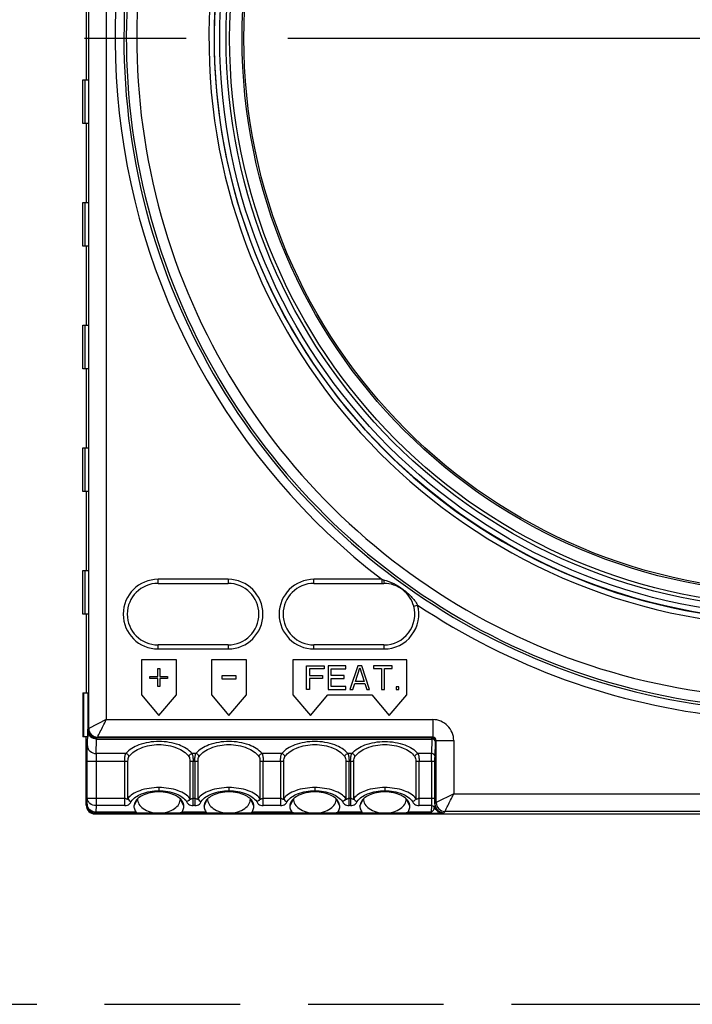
# Model space of a CAD drawing. Header units: millimetres. Extents: x 0 to 210, y 0 to 297.
# Tile 4 of 13: x 90 to 99, y 133 to 147. Entities that reach past the tile are written whole.
import ezdxf

# ---------------------------------------------------------------- set-up
doc = ezdxf.new("R2010")
doc.units = ezdxf.units.MM
doc.header["$LTSCALE"] = 19.36
doc.linetypes.add('CENTER', pattern=[0.6, 0.375, -0.075, 0.075, -0.075])
doc.linetypes.add('PHANTOM', pattern=[0.8, 0.45, -0.05, 0.1, -0.05, 0.1, -0.05])
doc.layers.get('0').update_dxf_attribs({"linetype": 'CONTINUOUS'})
doc.layers.add('DEFAULT_3', color=7, linetype='PHANTOM')
doc.layers.add('Z_START_DATUMS', color=7, linetype='CONTINUOUS')

msp = doc.modelspace()

# ---------------------------------------------------------------- linework, layer by layer
at = {"color": 9, "linetype": 'Continuous'}
for p, q in [((90.80933, 155.68547), (90.80933, 136.74222)), ((90.55937, 136.61724), (90.55937, 155.43551)), ((91.5483, 138.6858), (91.5483, 138.74352)), ((92.5483, 138.74352), (92.5483, 138.6858)), ((93.7733, 138.6858), (93.7733, 138.74352)), ((94.76811, 138.73678), (94.77332, 138.68588)), ((91.5483, 137.74958), (91.5483, 137.8073)), ((92.5483, 137.8073), (92.5483, 137.74958)), ((93.7733, 137.74958), (93.7733, 137.8073)), ((94.7733, 137.8073), (94.7733, 137.74958)), ((90.80934, 136.74222), (90.55939, 136.61725)), ((90.80933, 136.74222), (95.46902, 136.74222)), ((95.46902, 136.74222), (95.46902, 136.49226)), ((90.54043, 136.36665), (90.54668, 136.5732)), ((90.54878, 136.60665), (90.55937, 136.61724)), ((90.66541, 136.25839), (90.67166, 136.46494)), ((90.67166, 136.46494), (95.45779, 136.46494)), ((90.67376, 136.48167), (90.68435, 136.49226)), ((95.45842, 136.48167), (90.67376, 136.48167)), ((95.46902, 136.49226), (90.68435, 136.49226)), ((95.45779, 136.46494), (95.45155, 136.25839)), ((95.46902, 136.49226), (95.45842, 136.48167)), ((95.50154, 136.21509), (95.50778, 136.42164)), ((95.50842, 136.43168), (95.51901, 136.44228)), ((95.51901, 135.55761), (95.51901, 136.44228)), ((95.51901, 136.44227), (95.76897, 136.44227)), ((95.76897, 136.44227), (95.76897, 135.68259)), ((90.53825, 135.62286), (90.53825, 136.15014)), ((90.53825, 136.15014), (91.1187, 136.15014)), ((90.66323, 136.15014), (90.66323, 135.51461)), ((91.08861, 136.25839), (90.66541, 136.25839)), ((91.07216, 135.51461), (91.07216, 136.15014)), ((91.1187, 135.61618), (91.1187, 136.15014)), ((92.0029, 136.15014), (92.0029, 135.61618)), ((92.0029, 136.15014), (92.1187, 136.15014)), ((92.08861, 136.25839), (92.03298, 136.25839)), ((92.04943, 135.51461), (92.04943, 136.15014)), ((92.07216, 136.15014), (92.07216, 135.51461)), ((92.1187, 135.61612), (92.1187, 136.15014)), ((93.0029, 136.15014), (93.3437, 136.15014)), ((93.0029, 136.15014), (93.0029, 135.61618)), ((93.31361, 136.25839), (93.03298, 136.25839)), ((93.04943, 135.51461), (93.04943, 136.15014)), ((93.29716, 136.15014), (93.29716, 135.51461)), ((93.3437, 135.61612), (93.3437, 136.15014)), ((94.2279, 136.15014), (94.3437, 136.15014)), ((94.2279, 136.15014), (94.2279, 135.61618)), ((94.31361, 136.25839), (94.25798, 136.25839)), ((94.27443, 135.51461), (94.27443, 136.15014)), ((94.29716, 136.15014), (94.29716, 135.51461)), ((94.3437, 135.61612), (94.3437, 136.15014)), ((95.2279, 136.15014), (95.50089, 136.15014)), ((95.2279, 136.15014), (95.2279, 135.61618)), ((95.45155, 136.25839), (95.25798, 136.25839)), ((95.27443, 135.51461), (95.27443, 136.15014)), ((95.45089, 136.15014), (95.45089, 135.62286)), ((95.50089, 135.62286), (95.50089, 136.15014)), ((91.56077, 135.77183), (91.56077, 135.72853)), ((92.56077, 135.77183), (92.56077, 135.72853)), ((93.78577, 135.77183), (93.78577, 135.72853)), ((94.78577, 135.77183), (94.78577, 135.72853)), ((90.53556, 135.53379), (90.53825, 135.62286)), ((90.53825, 135.62286), (91.07216, 135.62286)), ((91.25061, 135.60486), (91.2044, 135.50485)), ((91.91719, 135.50485), (91.87098, 135.60486)), ((92.04943, 135.62286), (92.07216, 135.62286)), ((92.2044, 135.50485), (92.25062, 135.60487)), ((92.91719, 135.50485), (92.87098, 135.60486)), ((93.04943, 135.62286), (93.29716, 135.62286)), ((93.47561, 135.60486), (93.4294, 135.50485)), ((94.14219, 135.50485), (94.09598, 135.60486)), ((94.27443, 135.62286), (94.29716, 135.62286)), ((94.4294, 135.50485), (94.47562, 135.60487)), ((95.14219, 135.50485), (95.09598, 135.60486)), ((95.27443, 135.62286), (95.50089, 135.62286)), ((95.76897, 135.68259), (95.51902, 135.55761)), ((95.76897, 135.68259), (110.76222, 135.68259)), ((90.5233, 135.52153), (90.53556, 135.53379)), ((90.66323, 135.51461), (90.66054, 135.42554)), ((90.66054, 135.42554), (90.66054, 135.40881)), ((90.66054, 135.42554), (91.23211, 135.42554)), ((91.07216, 135.51461), (90.66323, 135.51461)), ((91.88947, 135.42554), (92.23211, 135.42554)), ((92.07216, 135.51461), (92.04943, 135.51461)), ((92.88947, 135.42554), (93.45711, 135.42554)), ((93.29716, 135.51461), (93.04943, 135.51461)), ((94.11447, 135.42554), (94.45711, 135.42554)), ((94.29716, 135.51461), (94.27443, 135.51461)), ((95.11447, 135.42554), (95.44667, 135.42554)), ((95.44937, 135.51461), (95.27443, 135.51461)), ((95.44937, 135.51461), (95.44667, 135.42554)), ((95.44667, 135.40881), (95.44667, 135.42554)), ((95.51901, 135.55761), (95.50051, 135.53911)), ((95.64399, 135.43263), (95.62549, 135.41413)), ((110.51226, 135.43263), (95.64399, 135.43263)), ((90.66054, 135.40881), (90.64828, 135.39655)), ((91.26701, 135.40881), (90.66054, 135.40881)), ((92.26701, 135.40881), (91.85458, 135.40881)), ((93.49201, 135.40881), (92.85458, 135.40881)), ((94.49201, 135.40881), (94.07958, 135.40881)), ((95.44667, 135.40881), (95.07958, 135.40881))]:
    msp.add_line(p, q, dxfattribs=at)
at = {"color": 7, "linetype": 'Continuous'}
for p, q in [((90.5233, 146.99655), (90.5233, 145.87155)), ((90.4733, 145.24655), (90.4733, 145.87155)), ((90.4733, 145.87155), (90.55733, 145.87155)), ((90.50384, 145.87155), (90.50384, 145.24655)), ((90.55733, 145.87155), (90.55733, 145.24655)), ((90.55733, 145.24655), (90.4733, 145.24655)), ((90.5233, 145.24655), (90.5233, 144.12155)), ((90.4733, 143.49655), (90.4733, 144.12155)), ((90.4733, 144.12155), (90.55733, 144.12155)), ((90.50384, 144.12155), (90.50384, 143.49655)), ((90.55733, 144.12155), (90.55733, 143.49655)), ((90.55733, 143.49655), (90.4733, 143.49655)), ((90.5233, 143.49655), (90.5233, 142.37155)), ((90.4733, 141.74655), (90.4733, 142.37155)), ((90.4733, 142.37155), (90.55733, 142.37155)), ((90.50384, 142.37155), (90.50384, 141.74655)), ((90.55733, 142.37155), (90.55733, 141.74655)), ((90.55733, 141.74655), (90.4733, 141.74655)), ((90.5233, 141.74655), (90.5233, 140.62155)), ((90.4733, 139.99655), (90.4733, 140.62155)), ((90.4733, 140.62155), (90.55733, 140.62155)), ((90.50384, 140.62155), (90.50384, 139.99655)), ((90.55733, 140.62155), (90.55733, 139.99655)), ((90.55733, 139.99655), (90.4733, 139.99655)), ((90.5233, 139.99655), (90.5233, 138.87155)), ((90.4733, 138.24655), (90.4733, 138.87155)), ((90.4733, 138.87155), (90.55733, 138.87155)), ((90.50384, 138.87155), (90.50384, 138.24655)), ((90.55733, 138.87155), (90.55733, 138.24655)), ((92.5483, 138.74352), (91.5483, 138.74352)), ((91.5483, 138.6858), (92.5483, 138.6858)), ((94.74145, 138.74352), (93.7733, 138.74352)), ((93.7733, 138.6858), (94.74145, 138.6858)), ((94.74145, 138.74352), (94.74145, 138.6858)), ((94.74145, 138.74352), (94.76811, 138.73672)), ((94.74145, 138.6858), (94.7733, 138.68578)), ((95.19719, 138.36168), (95.25289, 138.37681)), ((90.55733, 138.24655), (90.4733, 138.24655)), ((90.5233, 138.24655), (90.5233, 137.12155)), ((92.5483, 137.8073), (91.5483, 137.8073)), ((91.5483, 137.74958), (92.5483, 137.74958)), ((94.7733, 137.8073), (93.7733, 137.8073)), ((93.7733, 137.74958), (94.7733, 137.74958)), ((91.3108, 137.59655), (91.3108, 137.09655)), ((91.8108, 137.59655), (91.3108, 137.59655)), ((91.8108, 137.09655), (91.8108, 137.59655)), ((92.3108, 137.59655), (92.3108, 137.09655)), ((92.8108, 137.59655), (92.3108, 137.59655)), ((92.8108, 137.09655), (92.8108, 137.59655)), ((95.0983, 137.59655), (93.4733, 137.59655)), ((93.4733, 137.59655), (93.4733, 137.09655)), ((95.0983, 137.09655), (95.0983, 137.59655)), ((91.54371, 137.35692), (91.54371, 137.47224)), ((91.54371, 137.47224), (91.57194, 137.47224)), ((91.57194, 137.47224), (91.57194, 137.35692)), ((93.6683, 137.50905), (93.92142, 137.50905)), ((93.6683, 137.17155), (93.6683, 137.50905)), ((93.92142, 137.46596), (93.71048, 137.46596)), ((93.71048, 137.46596), (93.71048, 137.37261)), ((93.92142, 137.50905), (93.92142, 137.46596)), ((94.2308, 137.50905), (93.97767, 137.50905)), ((93.97767, 137.50905), (93.97767, 137.17155)), ((94.01986, 137.46596), (94.2308, 137.46596)), ((94.01986, 137.37261), (94.01986, 137.46596)), ((94.2308, 137.46596), (94.2308, 137.50905)), ((94.39955, 137.50905), (94.28705, 137.17155)), ((94.36439, 137.28644), (94.42767, 137.48033)), ((94.4558, 137.50905), (94.39955, 137.50905)), ((94.42767, 137.48033), (94.49095, 137.28644)), ((94.5683, 137.17155), (94.4558, 137.50905)), ((94.89173, 137.50905), (94.62455, 137.50905)), ((94.62455, 137.50905), (94.62455, 137.47315)), ((94.62455, 137.47315), (94.73705, 137.47315)), ((94.73705, 137.47315), (94.73705, 137.17155)), ((94.77923, 137.47315), (94.89173, 137.47315)), ((94.77923, 137.17155), (94.77923, 137.47315)), ((94.89173, 137.47315), (94.89173, 137.50905)), ((91.4308, 137.32809), (91.4308, 137.35692)), ((91.4308, 137.35692), (91.54371, 137.35692)), ((91.54371, 137.32809), (91.4308, 137.32809)), ((91.54371, 137.21277), (91.54371, 137.32809)), ((91.57194, 137.35692), (91.68486, 137.35692)), ((91.57194, 137.32809), (91.57194, 137.21277)), ((91.68486, 137.32809), (91.57194, 137.32809)), ((91.68486, 137.35692), (91.68486, 137.32809)), ((92.4608, 137.36511), (92.4608, 137.32283)), ((92.66227, 137.36511), (92.4608, 137.36511)), ((92.4608, 137.32283), (92.66227, 137.32283)), ((92.66227, 137.32283), (92.66227, 137.36511)), ((93.71048, 137.37261), (93.8933, 137.37261)), ((93.8933, 137.32953), (93.71048, 137.32953)), ((93.71048, 137.32953), (93.71048, 137.17155)), ((93.8933, 137.37261), (93.8933, 137.32953)), ((94.20267, 137.37261), (94.01986, 137.37261)), ((94.01986, 137.32953), (94.20267, 137.32953)), ((94.01986, 137.21463), (94.01986, 137.32953)), ((94.20267, 137.32953), (94.20267, 137.37261)), ((94.32923, 137.17155), (94.35736, 137.25772)), ((94.35736, 137.25772), (94.49798, 137.25772)), ((94.49095, 137.28644), (94.36439, 137.28644)), ((94.49798, 137.25772), (94.52611, 137.17155)), ((90.4733, 137.12155), (90.4733, 136.49655)), ((90.4733, 137.12155), (90.54423, 137.12155)), ((90.49075, 136.49655), (90.49075, 137.12155)), ((90.54423, 137.12155), (90.54423, 136.49655)), ((91.57194, 137.21277), (91.54371, 137.21277)), ((93.71048, 137.17155), (93.6683, 137.17155)), ((93.97767, 137.17155), (94.2308, 137.17155)), ((94.2308, 137.21463), (94.01986, 137.21463)), ((94.2308, 137.17155), (94.2308, 137.21463)), ((94.28705, 137.17155), (94.32923, 137.17155)), ((94.52611, 137.17155), (94.5683, 137.17155)), ((94.73705, 137.17155), (94.77923, 137.17155)), ((94.98314, 137.20745), (94.94798, 137.20745)), ((94.94798, 137.20745), (94.94798, 137.17155)), ((94.94798, 137.17155), (94.98314, 137.17155)), ((94.98314, 137.17155), (94.98314, 137.20745)), ((91.3108, 137.09655), (91.5608, 136.79861)), ((91.5608, 136.79861), (91.8108, 137.09655)), ((92.3108, 137.09655), (92.5608, 136.79861)), ((92.5608, 136.79861), (92.8108, 137.09655)), ((93.4733, 137.09655), (93.7233, 136.79861)), ((93.7233, 136.79861), (93.9733, 137.09655)), ((93.9733, 137.09655), (94.5983, 137.09655)), ((94.5983, 137.09655), (94.8483, 136.79861)), ((94.8483, 136.79861), (95.0983, 137.09655)), ((90.54423, 136.49655), (90.4733, 136.49655)), ((90.5233, 135.52153), (90.5233, 136.49655)), ((90.64828, 135.39655), (110.54833, 135.39655))]:
    msp.add_line(p, q, dxfattribs=at)
at = {"color": 9, "linetype": 'Continuous'}
for radius in [8.30724, 8.23226, 8.14102, 8.09119, 7.91265]:
    msp.add_circle((100.6608, 146.45905), radius, dxfattribs=at)
at = {"color": 7, "linetype": 'Continuous'}
msp.add_circle((100.6608, 146.45905), 7.8875, dxfattribs=at)
at = {"color": 9, "linetype": 'Continuous'}
for centre, radius, start, end in [((100.6608, 146.45905), 8.3862, 273.846219, 266.153781), ((100.6608, 146.45905), 8.31121, 273.846219, 266.153781), ((100.6608, 146.45905), 9.72461, 137.02648, 232.504605), ((100.6608, 146.45905), 9.59963, 136.487361, 263.196294), ((100.6608, 146.45905), 9.56507, 136.581306, 262.721442), ((100.6608, 146.45905), 9.4151, 136.580351, 262.720736), ((100.6608, 146.45905), 9.72461, 236.21316, 264.112917), ((95.46902, 136.44227), 0.29995, 359.999739, 90.000547), ((90.67381, 136.6067), 0.12503, 180.020842, 269.978872), ((90.6844, 136.61733), 0.12502, 180.041119, 269.977708), ((95.45841, 136.43166), 0.05001, 0.021063, 89.978937), ((95.46912, 136.44238), 0.04988, 359.875489, 90.125112), ((86.27365, 135.62204), 9.22723, 359.485061, 0.005114), ((90.6606, 135.53385), 0.12504, 180.027472, 269.972528), ((95.62554, 135.53916), 0.12503, 180.020899, 269.979207), ((95.64404, 135.5577), 0.12502, 180.041119, 269.977708)]:
    msp.add_arc(centre, radius, start, end, dxfattribs=at)
at = {"color": 7, "linetype": 'Continuous'}
for centre, radius, start, end in [((91.5483, 138.24655), 0.49697, 90, 270), ((91.5483, 138.24655), 0.43925, 90, 270), ((92.5483, 138.24655), 0.49697, 270, 90), ((92.5483, 138.24655), 0.43925, 270, 90), ((93.7733, 138.24655), 0.49697, 90, 270), ((93.7733, 138.24655), 0.43925, 90, 270), ((94.7733, 138.24655), 0.49697, 270, 15.194754), ((94.7733, 138.24655), 0.43925, 270, 15.194809)]:
    msp.add_arc(centre, radius, start, end, dxfattribs=at)
msp.add_ellipse((90.64831, 135.52157), major_axis=(0.08842, 0.08842), ratio=0.99969546, start_param=2.35634678, end_param=3.92683852, dxfattribs=at)
for points, knots in [([(94.76811, 138.73672), (94.86716, 138.71113), (95.00738, 138.63689), (95.16234, 138.50255), (95.22702, 138.42115), (95.2529, 138.37681)], [0, 0, 0, 0, 0.49897338, 0.74961796, 1, 1, 1, 1]), ([(95.19719, 138.36168), (95.1726, 138.45221), (95.05967, 138.62109), (94.86714, 138.68567), (94.7733, 138.68578)], [0, 0, 0, 0, 0.49989978, 1, 1, 1, 1]), ([(91.56075, 135.71047), (91.51994, 135.71047), (91.44201, 135.70265), (91.31793, 135.66426), (91.2376, 135.60494), (91.21581, 135.55598)], [0, 0, 0, 0, 0.31184102, 0.59057063, 1, 1, 1, 1]), ([(91.90576, 135.55602), (91.88396, 135.60498), (91.80359, 135.66429), (91.6795, 135.70267), (91.60156, 135.71048), (91.56075, 135.71047)], [0, 0, 0, 0, 0.40944578, 0.68817727, 1, 1, 1, 1]), ([(92.56075, 135.71047), (92.51994, 135.71047), (92.44201, 135.70265), (92.31793, 135.66426), (92.2376, 135.60494), (92.21581, 135.55598)], [0, 0, 0, 0, 0.31184102, 0.59057063, 1, 1, 1, 1]), ([(92.90576, 135.55602), (92.88396, 135.60498), (92.80359, 135.66429), (92.6795, 135.70267), (92.60156, 135.71048), (92.56075, 135.71047)], [0, 0, 0, 0, 0.40944578, 0.68817727, 1, 1, 1, 1]), ([(93.78575, 135.71047), (93.74494, 135.71047), (93.66701, 135.70265), (93.54293, 135.66426), (93.4626, 135.60494), (93.44081, 135.55598)], [0, 0, 0, 0, 0.31184102, 0.59057063, 1, 1, 1, 1]), ([(94.13076, 135.55602), (94.10896, 135.60498), (94.02859, 135.66429), (93.9045, 135.70267), (93.82656, 135.71048), (93.78575, 135.71047)], [0, 0, 0, 0, 0.40944578, 0.68817727, 1, 1, 1, 1]), ([(94.78575, 135.71047), (94.74494, 135.71047), (94.66701, 135.70265), (94.54293, 135.66426), (94.4626, 135.60494), (94.44081, 135.55598)], [0, 0, 0, 0, 0.31184102, 0.59057063, 1, 1, 1, 1]), ([(95.13076, 135.55602), (95.10896, 135.60498), (95.02859, 135.66429), (94.9045, 135.70267), (94.82656, 135.71048), (94.78575, 135.71047)], [0, 0, 0, 0, 0.40944578, 0.68817727, 1, 1, 1, 1]), ([(91.2546, 135.60907), (91.25529, 135.5841), (91.27277, 135.52958), (91.33919, 135.46395), (91.43912, 135.41823), (91.51845, 135.40722), (91.56077, 135.40737)], [0, 0, 0, 0, 0.18753269, 0.40866817, 0.68227059, 1, 1, 1, 1]), ([(91.56077, 135.40737), (91.6031, 135.40722), (91.68243, 135.41823), (91.78239, 135.46394), (91.84881, 135.52957), (91.8663, 135.5841), (91.86699, 135.60907)], [0, 0, 0, 0, 0.31773211, 0.59134152, 0.81248419, 1, 1, 1, 1]), ([(92.2546, 135.60906), (92.25529, 135.58409), (92.27278, 135.52958), (92.33918, 135.46396), (92.43912, 135.41817), (92.51845, 135.40736), (92.56077, 135.40737)], [0, 0, 0, 0, 0.18748923, 0.40864065, 0.68224228, 1, 1, 1, 1]), ([(92.56077, 135.40737), (92.6031, 135.40722), (92.68243, 135.41823), (92.78239, 135.46394), (92.84881, 135.52957), (92.8663, 135.5841), (92.86699, 135.60907)], [0, 0, 0, 0, 0.31773204, 0.59134118, 0.81248464, 1, 1, 1, 1]), ([(93.4796, 135.60907), (93.48029, 135.5841), (93.49777, 135.52958), (93.56419, 135.46395), (93.66412, 135.41823), (93.74345, 135.40722), (93.78577, 135.40737)], [0, 0, 0, 0, 0.18753275, 0.4086682, 0.6822706, 1, 1, 1, 1]), ([(93.78577, 135.40737), (93.8281, 135.40722), (93.90743, 135.41823), (94.00739, 135.46394), (94.07381, 135.52957), (94.0913, 135.5841), (94.09199, 135.60907)], [0, 0, 0, 0, 0.31773211, 0.59134153, 0.81248426, 1, 1, 1, 1]), ([(94.4796, 135.60907), (94.48029, 135.5841), (94.49777, 135.52958), (94.56419, 135.46395), (94.66412, 135.41823), (94.74345, 135.40722), (94.78577, 135.40737)], [0, 0, 0, 0, 0.18753275, 0.4086682, 0.6822706, 1, 1, 1, 1]), ([(94.78577, 135.40737), (94.8281, 135.40722), (94.90743, 135.41823), (95.00739, 135.46394), (95.07381, 135.52957), (95.0913, 135.5841), (95.09199, 135.60907)], [0, 0, 0, 0, 0.31773211, 0.59134153, 0.81248426, 1, 1, 1, 1]), ([(91.21581, 135.55598), (91.21397, 135.55184), (91.20759, 135.5355), (91.20456, 135.51781), (91.20455, 135.5048)], [0, 0, 0, 0, 0.25838141, 1, 1, 1, 1]), ([(91.20455, 135.5048), (91.20455, 135.49805), (91.20678, 135.46976), (91.21955, 135.44298), (91.23211, 135.42554)], [0, 0, 0, 0, 0.23902608, 1, 1, 1, 1]), ([(91.23211, 135.42554), (91.23595, 135.42021), (91.24677, 135.4113), (91.2603, 135.40897), (91.26701, 135.40881)], [0, 0, 0, 0, 0.49411448, 1, 1, 1, 1]), ([(91.88947, 135.42554), (91.88563, 135.42021), (91.87481, 135.41131), (91.86129, 135.40897), (91.85458, 135.40881)], [0, 0, 0, 0, 0.4944655, 1, 1, 1, 1]), ([(91.88947, 135.42554), (91.8939, 135.43168), (91.90898, 135.45554), (91.91704, 135.48415), (91.91705, 135.5048)], [0, 0, 0, 0, 0.26840853, 1, 1, 1, 1]), ([(91.91705, 135.5048), (91.91702, 135.51782), (91.91398, 135.53552), (91.9076, 135.55188), (91.90576, 135.55602)], [0, 0, 0, 0, 0.74162786, 1, 1, 1, 1]), ([(92.21581, 135.55598), (92.21397, 135.55184), (92.20759, 135.5355), (92.20456, 135.51781), (92.20455, 135.5048)], [0, 0, 0, 0, 0.25838141, 1, 1, 1, 1]), ([(92.20455, 135.5048), (92.20455, 135.49805), (92.20678, 135.46976), (92.21955, 135.44298), (92.23211, 135.42554)], [0, 0, 0, 0, 0.23902608, 1, 1, 1, 1]), ([(92.23211, 135.42554), (92.23595, 135.42021), (92.24677, 135.4113), (92.2603, 135.40897), (92.26701, 135.40881)], [0, 0, 0, 0, 0.49411447, 1, 1, 1, 1]), ([(92.85458, 135.40881), (92.86129, 135.40897), (92.87482, 135.4113), (92.88564, 135.42021), (92.88947, 135.42554)], [0, 0, 0, 0, 0.50585604, 1, 1, 1, 1]), ([(92.88947, 135.42554), (92.8939, 135.43168), (92.90898, 135.45554), (92.91704, 135.48415), (92.91705, 135.5048)], [0, 0, 0, 0, 0.26840871, 1, 1, 1, 1]), ([(92.91705, 135.5048), (92.91702, 135.51782), (92.91398, 135.53552), (92.9076, 135.55188), (92.90576, 135.55602)], [0, 0, 0, 0, 0.74162786, 1, 1, 1, 1]), ([(93.44081, 135.55598), (93.43897, 135.55184), (93.43259, 135.5355), (93.42956, 135.51781), (93.42955, 135.5048)], [0, 0, 0, 0, 0.25838141, 1, 1, 1, 1]), ([(93.42955, 135.5048), (93.42955, 135.49805), (93.43178, 135.46976), (93.44455, 135.44298), (93.45711, 135.42554)], [0, 0, 0, 0, 0.23902608, 1, 1, 1, 1]), ([(93.49201, 135.40881), (93.4853, 135.40897), (93.47178, 135.41131), (93.46095, 135.42021), (93.45711, 135.42554)], [0, 0, 0, 0, 0.50557513, 1, 1, 1, 1]), ([(94.11447, 135.42554), (94.11063, 135.42021), (94.09981, 135.41131), (94.08629, 135.40897), (94.07958, 135.40881)], [0, 0, 0, 0, 0.49446571, 1, 1, 1, 1]), ([(94.11447, 135.42554), (94.1189, 135.43168), (94.13398, 135.45554), (94.14204, 135.48415), (94.14205, 135.5048)], [0, 0, 0, 0, 0.26840853, 1, 1, 1, 1]), ([(94.14205, 135.5048), (94.14202, 135.51782), (94.13898, 135.53552), (94.1326, 135.55188), (94.13076, 135.55602)], [0, 0, 0, 0, 0.74162786, 1, 1, 1, 1]), ([(94.44081, 135.55598), (94.43897, 135.55184), (94.43259, 135.5355), (94.42956, 135.51781), (94.42955, 135.5048)], [0, 0, 0, 0, 0.25838141, 1, 1, 1, 1]), ([(94.42955, 135.5048), (94.42955, 135.49805), (94.43178, 135.46976), (94.44455, 135.44298), (94.45711, 135.42554)], [0, 0, 0, 0, 0.23902608, 1, 1, 1, 1]), ([(94.45711, 135.42554), (94.46095, 135.42021), (94.47177, 135.4113), (94.4853, 135.40897), (94.49201, 135.40881)], [0, 0, 0, 0, 0.49411362, 1, 1, 1, 1]), ([(95.11447, 135.42554), (95.11063, 135.42021), (95.09981, 135.41131), (95.08629, 135.40897), (95.07958, 135.40881)], [0, 0, 0, 0, 0.49446588, 1, 1, 1, 1]), ([(95.11447, 135.42554), (95.1189, 135.43168), (95.13398, 135.45554), (95.14204, 135.48415), (95.14205, 135.5048)], [0, 0, 0, 0, 0.26840853, 1, 1, 1, 1]), ([(95.14205, 135.5048), (95.14202, 135.51782), (95.13898, 135.53552), (95.1326, 135.55188), (95.13076, 135.55602)], [0, 0, 0, 0, 0.74162786, 1, 1, 1, 1]), ([(91.56075, 135.40583), (91.53178, 135.40583), (91.43387, 135.4061), (91.33595, 135.40716), (91.26701, 135.40881)], [0, 0, 0, 0, 0.29578584, 1, 1, 1, 1]), ([(91.85458, 135.40881), (91.83534, 135.40835), (91.73741, 135.40644), (91.63945, 135.40583), (91.56075, 135.40583)], [0, 0, 0, 0, 0.19648414, 1, 1, 1, 1]), ([(92.56075, 135.40583), (92.53178, 135.40583), (92.43387, 135.4061), (92.33595, 135.40716), (92.26701, 135.40881)], [0, 0, 0, 0, 0.29577597, 1, 1, 1, 1]), ([(92.85458, 135.40881), (92.83534, 135.40835), (92.73741, 135.40644), (92.63945, 135.40583), (92.56075, 135.40583)], [0, 0, 0, 0, 0.19648412, 1, 1, 1, 1]), ([(93.78579, 135.40583), (93.75683, 135.40583), (93.6589, 135.4061), (93.56096, 135.40716), (93.49201, 135.40881)], [0, 0, 0, 0, 0.29577408, 1, 1, 1, 1]), ([(94.07958, 135.40881), (94.06034, 135.40835), (93.96242, 135.40644), (93.86448, 135.40583), (93.78579, 135.40583)], [0, 0, 0, 0, 0.19648677, 1, 1, 1, 1]), ([(94.78579, 135.40583), (94.75683, 135.40583), (94.6589, 135.4061), (94.56096, 135.40716), (94.49201, 135.40881)], [0, 0, 0, 0, 0.29577408, 1, 1, 1, 1]), ([(95.07958, 135.40881), (95.06034, 135.40835), (94.96242, 135.40644), (94.86448, 135.40583), (94.78579, 135.40583)], [0, 0, 0, 0, 0.19648677, 1, 1, 1, 1])]:
    msp.add_open_spline(points, degree=3, knots=knots, dxfattribs=at)
at = {"color": 9, "linetype": 'Continuous'}
for points, knots in [([(90.68435, 136.49226), (90.68509, 136.49443), (90.68944, 136.50163), (90.69685, 136.51761), (90.70934, 136.54203), (90.73202, 136.58786), (90.76618, 136.65519), (90.79391, 136.71228), (90.80933, 136.74222)], [0, 0, 0, 0, 0.02460709, 0.0894075, 0.18952577, 0.31879218, 0.63838314, 1, 1, 1, 1]), ([(90.67166, 136.46494), (90.64047, 136.46518), (90.59159, 136.48183), (90.5537, 136.53043), (90.54681, 136.55962), (90.54667, 136.5732)], [0, 0, 0, 0, 0.51888471, 0.77407408, 1, 1, 1, 1]), ([(90.54668, 136.5732), (90.54682, 136.57787), (90.54719, 136.58593), (90.54738, 136.59646), (90.54839, 136.60254), (90.54816, 136.60604), (90.54878, 136.60665)], [0, 0, 0, 0, 0.41841057, 0.72729786, 0.92200189, 1, 1, 1, 1]), ([(90.67376, 136.48167), (90.67334, 136.48146), (90.67313, 136.47958), (90.67208, 136.47446), (90.6719, 136.46901), (90.67166, 136.46494)], [0, 0, 0, 0, 0.08251418, 0.27785859, 1, 1, 1, 1]), ([(92.03298, 136.25839), (91.98545, 136.31484), (91.82937, 136.40362), (91.5608, 136.44341), (91.29222, 136.40362), (91.13614, 136.31484), (91.08861, 136.25839)], [0, 0, 0, 0, 0.21594085, 0.50000026, 0.78405959, 1, 1, 1, 1]), ([(93.03298, 136.25839), (92.98545, 136.31484), (92.82937, 136.40362), (92.5608, 136.44341), (92.29222, 136.40362), (92.13614, 136.31484), (92.08861, 136.25839)], [0, 0, 0, 0, 0.21594085, 0.50000026, 0.78405959, 1, 1, 1, 1]), ([(94.25798, 136.25839), (94.21045, 136.31484), (94.05437, 136.40362), (93.7858, 136.44341), (93.51722, 136.40362), (93.36114, 136.31484), (93.31361, 136.25839)], [0, 0, 0, 0, 0.21594085, 0.50000026, 0.78405959, 1, 1, 1, 1]), ([(94.31361, 136.25839), (94.36114, 136.31484), (94.51722, 136.40362), (94.7858, 136.44341), (95.05437, 136.40362), (95.21045, 136.31484), (95.25798, 136.25839)], [0, 0, 0, 0, 0.21594231, 0.50000036, 0.78405826, 1, 1, 1, 1]), ([(95.45779, 136.46494), (95.45787, 136.46901), (95.45874, 136.47432), (95.45765, 136.48037), (95.45842, 136.48167)], [0, 0, 0, 0, 0.72892522, 1, 1, 1, 1]), ([(95.50778, 136.42164), (95.50767, 136.43293), (95.49515, 136.45698), (95.47028, 136.46485), (95.45779, 136.46494)], [0, 0, 0, 0, 0.47484614, 1, 1, 1, 1]), ([(95.50778, 136.42164), (95.50786, 136.42408), (95.50856, 136.4271), (95.50777, 136.43103), (95.50842, 136.43168)], [0, 0, 0, 0, 0.72763121, 1, 1, 1, 1]), ([(90.53825, 136.15014), (90.53825, 136.17171), (90.53847, 136.24388), (90.53889, 136.31606), (90.54043, 136.36665)], [0, 0, 0, 0, 0.29883654, 1, 1, 1, 1]), ([(90.54043, 136.36665), (90.54057, 136.35309), (90.54744, 136.32393), (90.5853, 136.2753), (90.6342, 136.25863), (90.66541, 136.25839)], [0, 0, 0, 0, 0.22562434, 0.48067433, 1, 1, 1, 1]), ([(91.13358, 136.21509), (91.17528, 136.26982), (91.31433, 136.35952), (91.5608, 136.40042), (91.80726, 136.35952), (91.94631, 136.26982), (91.98801, 136.21509)], [0, 0, 0, 0, 0.21903948, 0.50000004, 0.78096065, 1, 1, 1, 1]), ([(92.13358, 136.21509), (92.17528, 136.26982), (92.31433, 136.35952), (92.5608, 136.40042), (92.80726, 136.35952), (92.94631, 136.26982), (92.98801, 136.21509)], [0, 0, 0, 0, 0.21903948, 0.50000004, 0.78096065, 1, 1, 1, 1]), ([(93.35858, 136.21509), (93.40028, 136.26982), (93.53933, 136.35952), (93.7858, 136.40042), (94.03226, 136.35952), (94.17131, 136.26982), (94.21301, 136.21509)], [0, 0, 0, 0, 0.21903948, 0.50000004, 0.78096065, 1, 1, 1, 1]), ([(94.35858, 136.21509), (94.40028, 136.26982), (94.53933, 136.35952), (94.7858, 136.40042), (95.03226, 136.35952), (95.17131, 136.26982), (95.21301, 136.21509)], [0, 0, 0, 0, 0.21903948, 0.50000004, 0.78096065, 1, 1, 1, 1]), ([(90.66541, 136.25839), (90.66501, 136.25177), (90.66354, 136.2157), (90.66323, 136.1796), (90.66323, 136.15014)], [0, 0, 0, 0, 0.18385142, 1, 1, 1, 1]), ([(91.07216, 136.15014), (91.07215, 136.17117), (91.0743, 136.20764), (91.08156, 136.24442), (91.08861, 136.25839)], [0, 0, 0, 0, 0.57330421, 1, 1, 1, 1]), ([(91.13358, 136.21509), (91.13244, 136.22011), (91.12424, 136.24007), (91.10451, 136.25505), (91.08861, 136.25839)], [0, 0, 0, 0, 0.24053759, 1, 1, 1, 1]), ([(91.1187, 136.15014), (91.11869, 136.1628), (91.12053, 136.18511), (91.12765, 136.20731), (91.13358, 136.21509)], [0, 0, 0, 0, 0.56420593, 1, 1, 1, 1]), ([(91.98801, 136.21509), (91.98915, 136.22011), (91.99735, 136.24007), (92.01708, 136.25505), (92.03298, 136.25839)], [0, 0, 0, 0, 0.24054023, 1, 1, 1, 1]), ([(91.98801, 136.21509), (91.99394, 136.20731), (92.00107, 136.18511), (92.0029, 136.1628), (92.0029, 136.15014)], [0, 0, 0, 0, 0.43579408, 1, 1, 1, 1]), ([(92.03298, 136.25839), (92.04004, 136.24442), (92.04728, 136.20763), (92.04945, 136.17117), (92.04943, 136.15014)], [0, 0, 0, 0, 0.42669344, 1, 1, 1, 1]), ([(92.07216, 136.15014), (92.07215, 136.17117), (92.0743, 136.20764), (92.08156, 136.24442), (92.08861, 136.25839)], [0, 0, 0, 0, 0.57330421, 1, 1, 1, 1]), ([(92.13358, 136.21509), (92.13244, 136.22011), (92.12424, 136.24007), (92.10451, 136.25505), (92.08861, 136.25839)], [0, 0, 0, 0, 0.24053759, 1, 1, 1, 1]), ([(92.1187, 136.15014), (92.11869, 136.1628), (92.12053, 136.18511), (92.12765, 136.20731), (92.13358, 136.21509)], [0, 0, 0, 0, 0.56420593, 1, 1, 1, 1]), ([(92.98801, 136.21509), (92.98915, 136.22011), (92.99735, 136.24007), (93.01708, 136.25505), (93.03298, 136.25839)], [0, 0, 0, 0, 0.24054023, 1, 1, 1, 1]), ([(92.98801, 136.21509), (92.99394, 136.20731), (93.00107, 136.18511), (93.0029, 136.1628), (93.0029, 136.15014)], [0, 0, 0, 0, 0.43579408, 1, 1, 1, 1]), ([(93.03298, 136.25839), (93.04004, 136.24442), (93.04728, 136.20763), (93.04945, 136.17117), (93.04943, 136.15014)], [0, 0, 0, 0, 0.42669344, 1, 1, 1, 1]), ([(93.29716, 136.15014), (93.29715, 136.17117), (93.2993, 136.20764), (93.30656, 136.24442), (93.31361, 136.25839)], [0, 0, 0, 0, 0.57330421, 1, 1, 1, 1]), ([(93.35858, 136.21509), (93.35744, 136.22011), (93.34924, 136.24007), (93.32951, 136.25505), (93.31361, 136.25839)], [0, 0, 0, 0, 0.24053759, 1, 1, 1, 1]), ([(93.3437, 136.15014), (93.34369, 136.1628), (93.34553, 136.18511), (93.35265, 136.20731), (93.35858, 136.21509)], [0, 0, 0, 0, 0.56420593, 1, 1, 1, 1]), ([(94.21301, 136.21509), (94.21415, 136.22011), (94.22235, 136.24007), (94.24208, 136.25505), (94.25798, 136.25839)], [0, 0, 0, 0, 0.24054023, 1, 1, 1, 1]), ([(94.21301, 136.21509), (94.21894, 136.20731), (94.22607, 136.18511), (94.2279, 136.1628), (94.2279, 136.15014)], [0, 0, 0, 0, 0.43579408, 1, 1, 1, 1]), ([(94.25798, 136.25839), (94.26504, 136.24442), (94.27228, 136.20763), (94.27445, 136.17117), (94.27443, 136.15014)], [0, 0, 0, 0, 0.42669344, 1, 1, 1, 1]), ([(94.29716, 136.15014), (94.29714, 136.17117), (94.29931, 136.20763), (94.30655, 136.24442), (94.31361, 136.25839)], [0, 0, 0, 0, 0.57331146, 1, 1, 1, 1]), ([(94.35858, 136.21509), (94.35744, 136.22011), (94.34924, 136.24007), (94.32951, 136.25505), (94.31361, 136.25839)], [0, 0, 0, 0, 0.24053759, 1, 1, 1, 1]), ([(94.3437, 136.15014), (94.34369, 136.1628), (94.34553, 136.18511), (94.35265, 136.20731), (94.35858, 136.21509)], [0, 0, 0, 0, 0.56420593, 1, 1, 1, 1]), ([(95.21301, 136.21509), (95.21415, 136.22011), (95.22235, 136.24007), (95.24208, 136.25505), (95.25798, 136.25839)], [0, 0, 0, 0, 0.24054023, 1, 1, 1, 1]), ([(95.21301, 136.21509), (95.21894, 136.20731), (95.22607, 136.18511), (95.2279, 136.1628), (95.2279, 136.15014)], [0, 0, 0, 0, 0.43579408, 1, 1, 1, 1]), ([(95.25798, 136.25839), (95.26504, 136.24442), (95.27228, 136.20763), (95.27445, 136.17117), (95.27443, 136.15014)], [0, 0, 0, 0, 0.42669344, 1, 1, 1, 1]), ([(95.45089, 136.15014), (95.45089, 136.16092), (95.45096, 136.197), (95.45109, 136.23309), (95.45155, 136.25839)], [0, 0, 0, 0, 0.29869644, 1, 1, 1, 1]), ([(95.50154, 136.21509), (95.50143, 136.22639), (95.4889, 136.25043), (95.46403, 136.2583), (95.45155, 136.25839)], [0, 0, 0, 0, 0.47497583, 1, 1, 1, 1]), ([(95.50089, 136.15014), (95.50089, 136.15661), (95.50095, 136.17826), (95.50108, 136.19991), (95.50154, 136.21509)], [0, 0, 0, 0, 0.29865524, 1, 1, 1, 1]), ([(91.56077, 135.77183), (91.46802, 135.77181), (91.33541, 135.75333), (91.18943, 135.68494), (91.13692, 135.64007), (91.1187, 135.61612)], [0, 0, 0, 0, 0.57858764, 0.8122417, 1, 1, 1, 1]), ([(91.16499, 135.57253), (91.19965, 135.62369), (91.33108, 135.70613), (91.47711, 135.72851), (91.56077, 135.72852)], [0, 0, 0, 0, 0.42482307, 1, 1, 1, 1]), ([(92.0029, 135.6161), (91.98487, 135.6402), (91.93204, 135.68483), (91.78627, 135.75343), (91.65353, 135.77187), (91.56077, 135.77183)], [0, 0, 0, 0, 0.18774383, 0.42141111, 1, 1, 1, 1]), ([(91.56077, 135.72852), (91.64453, 135.72851), (91.79069, 135.70611), (91.92221, 135.62349), (91.9568, 135.57223)], [0, 0, 0, 0, 0.57529065, 1, 1, 1, 1]), ([(92.56077, 135.77183), (92.46802, 135.77181), (92.33541, 135.75333), (92.18943, 135.68494), (92.13692, 135.64007), (92.1187, 135.61612)], [0, 0, 0, 0, 0.57858764, 0.8122417, 1, 1, 1, 1]), ([(92.16499, 135.57253), (92.19965, 135.62369), (92.33108, 135.70613), (92.47711, 135.72851), (92.56077, 135.72852)], [0, 0, 0, 0, 0.42482307, 1, 1, 1, 1]), ([(93.0029, 135.6161), (92.98487, 135.6402), (92.93204, 135.68483), (92.78627, 135.75343), (92.65353, 135.77187), (92.56077, 135.77183)], [0, 0, 0, 0, 0.18774383, 0.4214111, 1, 1, 1, 1]), ([(92.56077, 135.72852), (92.64453, 135.72851), (92.79069, 135.70611), (92.92222, 135.62348), (92.9568, 135.57223)], [0, 0, 0, 0, 0.5752909, 1, 1, 1, 1]), ([(93.78577, 135.77183), (93.69302, 135.77181), (93.56041, 135.75333), (93.41443, 135.68494), (93.36192, 135.64007), (93.3437, 135.61612)], [0, 0, 0, 0, 0.57858764, 0.8122417, 1, 1, 1, 1]), ([(93.38999, 135.57253), (93.42465, 135.62369), (93.55608, 135.70613), (93.70211, 135.72851), (93.78577, 135.72852)], [0, 0, 0, 0, 0.42482307, 1, 1, 1, 1]), ([(94.2279, 135.6161), (94.20987, 135.6402), (94.15704, 135.68483), (94.01127, 135.75343), (93.87853, 135.77187), (93.78577, 135.77183)], [0, 0, 0, 0, 0.18774383, 0.42141111, 1, 1, 1, 1]), ([(93.78577, 135.72852), (93.86953, 135.72851), (94.01569, 135.70611), (94.14721, 135.62349), (94.1818, 135.57223)], [0, 0, 0, 0, 0.57529065, 1, 1, 1, 1]), ([(94.78577, 135.77183), (94.69302, 135.77181), (94.56041, 135.75333), (94.41443, 135.68494), (94.36192, 135.64007), (94.3437, 135.61612)], [0, 0, 0, 0, 0.57858764, 0.8122417, 1, 1, 1, 1]), ([(94.38999, 135.57253), (94.42465, 135.62369), (94.55608, 135.70613), (94.70211, 135.72851), (94.78577, 135.72852)], [0, 0, 0, 0, 0.42482307, 1, 1, 1, 1]), ([(95.2279, 135.6161), (95.20987, 135.6402), (95.15704, 135.68483), (95.01127, 135.75343), (94.87853, 135.77187), (94.78577, 135.77183)], [0, 0, 0, 0, 0.18774383, 0.42141111, 1, 1, 1, 1]), ([(94.78577, 135.72852), (94.86953, 135.72851), (95.01569, 135.70611), (95.14721, 135.62349), (95.1818, 135.57223)], [0, 0, 0, 0, 0.57529065, 1, 1, 1, 1]), ([(90.66323, 135.51461), (90.63202, 135.51485), (90.5837, 135.53137), (90.54557, 135.57956), (90.53839, 135.60874), (90.53825, 135.62286)], [0, 0, 0, 0, 0.5193232, 0.76503014, 1, 1, 1, 1]), ([(91.07216, 135.62286), (91.07739, 135.62221), (91.08646, 135.61646), (91.0985, 135.61007), (91.11159, 135.60676), (91.11755, 135.61303), (91.1187, 135.61618)], [0, 0, 0, 0, 0.30191585, 0.58391696, 0.80812641, 1, 1, 1, 1]), ([(91.07216, 135.51461), (91.08496, 135.51468), (91.10839, 135.51856), (91.13761, 135.53202), (91.15615, 135.55141), (91.1621, 135.5659), (91.16506, 135.57252)], [0, 0, 0, 0, 0.32903206, 0.60081192, 0.81369893, 1, 1, 1, 1]), ([(91.11868, 135.61619), (91.12077, 135.60555), (91.13315, 135.58528), (91.15411, 135.57477), (91.16523, 135.57288)], [0, 0, 0, 0, 0.49012844, 1, 1, 1, 1]), ([(92.00257, 135.61467), (92.00016, 135.60432), (91.9877, 135.58486), (91.96721, 135.57473), (91.95636, 135.57288)], [0, 0, 0, 0, 0.49119478, 1, 1, 1, 1]), ([(91.95668, 135.57221), (91.9596, 135.5656), (91.9656, 135.55117), (91.98418, 135.53192), (92.01332, 135.51852), (92.03668, 135.51469), (92.04943, 135.51461)], [0, 0, 0, 0, 0.18618416, 0.39933067, 0.67118675, 1, 1, 1, 1]), ([(92.00291, 135.61618), (92.00372, 135.61382), (92.00618, 135.60943), (92.01302, 135.6083), (92.0191, 135.6092), (92.02753, 135.61211), (92.03691, 135.61772), (92.04506, 135.62284), (92.04943, 135.62285)], [0, 0, 0, 0, 0.14206581, 0.2518294, 0.36807489, 0.49162627, 0.75216695, 1, 1, 1, 1]), ([(92.07216, 135.62286), (92.07739, 135.62221), (92.08646, 135.61646), (92.0985, 135.61007), (92.11159, 135.60676), (92.11755, 135.61303), (92.1187, 135.61618)], [0, 0, 0, 0, 0.30191585, 0.58391696, 0.80812641, 1, 1, 1, 1]), ([(92.07216, 135.51461), (92.08496, 135.51468), (92.10839, 135.51856), (92.13761, 135.53202), (92.15615, 135.55141), (92.1621, 135.5659), (92.16506, 135.57252)], [0, 0, 0, 0, 0.32903206, 0.60081192, 0.81369893, 1, 1, 1, 1]), ([(92.11868, 135.61619), (92.12077, 135.60555), (92.13315, 135.58528), (92.15411, 135.57477), (92.16523, 135.57288)], [0, 0, 0, 0, 0.49012844, 1, 1, 1, 1]), ([(93.00257, 135.61467), (93.00016, 135.60432), (92.9877, 135.58486), (92.96721, 135.57473), (92.95636, 135.57288)], [0, 0, 0, 0, 0.49119475, 1, 1, 1, 1]), ([(92.95668, 135.57221), (92.9596, 135.5656), (92.9656, 135.55117), (92.98418, 135.53192), (93.01332, 135.51852), (93.03668, 135.51469), (93.04943, 135.51461)], [0, 0, 0, 0, 0.1861839, 0.39933097, 0.6711872, 1, 1, 1, 1]), ([(93.00291, 135.61618), (93.00372, 135.61382), (93.00618, 135.60943), (93.01302, 135.6083), (93.0191, 135.6092), (93.02753, 135.61211), (93.03691, 135.61772), (93.04506, 135.62284), (93.04943, 135.62285)], [0, 0, 0, 0, 0.14206581, 0.2518294, 0.36807489, 0.49162627, 0.75216695, 1, 1, 1, 1]), ([(93.29716, 135.62286), (93.30239, 135.62221), (93.31146, 135.61646), (93.3235, 135.61007), (93.33659, 135.60676), (93.34255, 135.61303), (93.3437, 135.61618)], [0, 0, 0, 0, 0.30191585, 0.58391696, 0.80812641, 1, 1, 1, 1]), ([(93.29716, 135.51461), (93.30996, 135.51468), (93.33339, 135.51856), (93.36261, 135.53202), (93.38115, 135.55141), (93.3871, 135.5659), (93.39006, 135.57252)], [0, 0, 0, 0, 0.32903206, 0.60081192, 0.81369893, 1, 1, 1, 1]), ([(93.34368, 135.61619), (93.34577, 135.60555), (93.35815, 135.58528), (93.37911, 135.57477), (93.39023, 135.57288)], [0, 0, 0, 0, 0.49012844, 1, 1, 1, 1]), ([(94.22757, 135.61467), (94.22516, 135.60432), (94.2127, 135.58486), (94.19221, 135.57473), (94.18136, 135.57288)], [0, 0, 0, 0, 0.49119478, 1, 1, 1, 1]), ([(94.18168, 135.57221), (94.1846, 135.5656), (94.1906, 135.55117), (94.20918, 135.53192), (94.23832, 135.51852), (94.26168, 135.51469), (94.27443, 135.51461)], [0, 0, 0, 0, 0.18618416, 0.39933067, 0.67118675, 1, 1, 1, 1]), ([(94.22791, 135.61618), (94.22872, 135.61382), (94.23118, 135.60943), (94.23802, 135.6083), (94.2441, 135.6092), (94.25253, 135.61211), (94.26191, 135.61772), (94.27006, 135.62284), (94.27443, 135.62285)], [0, 0, 0, 0, 0.14206581, 0.2518294, 0.36807489, 0.49162627, 0.75216695, 1, 1, 1, 1]), ([(94.29716, 135.62286), (94.30239, 135.62221), (94.31146, 135.61646), (94.3235, 135.61007), (94.33659, 135.60676), (94.34255, 135.61303), (94.3437, 135.61618)], [0, 0, 0, 0, 0.30191585, 0.58391696, 0.80812641, 1, 1, 1, 1]), ([(94.29716, 135.51461), (94.30996, 135.51468), (94.33339, 135.51856), (94.36261, 135.53202), (94.38115, 135.55141), (94.3871, 135.5659), (94.39006, 135.57252)], [0, 0, 0, 0, 0.32903206, 0.60081192, 0.81369893, 1, 1, 1, 1]), ([(94.34368, 135.61619), (94.34577, 135.60555), (94.35815, 135.58528), (94.37911, 135.57477), (94.39023, 135.57288)], [0, 0, 0, 0, 0.49012844, 1, 1, 1, 1]), ([(95.22757, 135.61467), (95.22516, 135.60432), (95.2127, 135.58486), (95.19221, 135.57473), (95.18136, 135.57288)], [0, 0, 0, 0, 0.49119478, 1, 1, 1, 1]), ([(95.18168, 135.57221), (95.1846, 135.5656), (95.1906, 135.55117), (95.20918, 135.53192), (95.23832, 135.51852), (95.26168, 135.51469), (95.27443, 135.51461)], [0, 0, 0, 0, 0.18618416, 0.39933067, 0.67118675, 1, 1, 1, 1]), ([(95.2279, 135.61618), (95.22908, 135.61304), (95.23498, 135.60671), (95.24811, 135.61009), (95.2601, 135.6166), (95.26923, 135.62202), (95.27443, 135.62286)], [0, 0, 0, 0, 0.19229226, 0.4166515, 0.6982656, 1, 1, 1, 1]), ([(95.45089, 135.62286), (95.45089, 135.61208), (95.45074, 135.57599), (95.45044, 135.53989), (95.44937, 135.51461)], [0, 0, 0, 0, 0.2988111, 1, 1, 1, 1]), ([(95.64399, 135.43263), (95.64473, 135.4348), (95.64907, 135.44199), (95.65648, 135.45798), (95.66898, 135.48239), (95.69165, 135.52822), (95.72581, 135.59556), (95.75354, 135.65264), (95.76897, 135.68259)], [0, 0, 0, 0, 0.02460709, 0.0894075, 0.18952577, 0.31879218, 0.63838314, 1, 1, 1, 1]), ([(90.53556, 135.53379), (90.5357, 135.51967), (90.54288, 135.49049), (90.58101, 135.44229), (90.62932, 135.42577), (90.66054, 135.42554)], [0, 0, 0, 0, 0.23497915, 0.48068261, 1, 1, 1, 1]), ([(95.44667, 135.42554), (95.46041, 135.42579), (95.48256, 135.45153), (95.49071, 135.47665), (95.49418, 135.49016)], [0, 0, 0, 0, 0.49621329, 1, 1, 1, 1]), ([(95.49418, 135.49016), (95.48983, 135.49782), (95.47598, 135.51041), (95.45815, 135.51454), (95.44937, 135.51461)], [0, 0, 0, 0, 0.50054702, 1, 1, 1, 1]), ([(95.50051, 135.53912), (95.50041, 135.53466), (95.49877, 135.51825), (95.49595, 135.50203), (95.49418, 135.49016)], [0, 0, 0, 0, 0.27106709, 1, 1, 1, 1]), ([(95.60622, 135.41232), (95.58335, 135.41242), (95.53487, 135.42723), (95.50333, 135.46723), (95.49418, 135.49016)], [0, 0, 0, 0, 0.48090957, 1, 1, 1, 1]), ([(95.44667, 135.40881), (95.46764, 135.40881), (95.52089, 135.40927), (95.5742, 135.41009), (95.60642, 135.41232)], [0, 0, 0, 0, 0.39354639, 1, 1, 1, 1]), ([(95.60622, 135.41232), (95.61028, 135.4126), (95.61613, 135.4127), (95.62222, 135.41375), (95.62495, 135.41359), (95.62549, 135.41413)], [0, 0, 0, 0, 0.62975126, 0.88103914, 1, 1, 1, 1])]:
    msp.add_open_spline(points, degree=3, knots=knots, dxfattribs=at)
at = {"layer": 'DEFAULT_3', "color": 91, "linetype": 'PHANTOM', "true_color": 0x80ff80}
msp.add_line((50.12864, 132.68), (150.12864, 132.68), dxfattribs=at)
at = {"layer": 'Z_START_DATUMS', "color": 7, "linetype": 'CENTER'}
msp.add_line((100.6608, 146.45905), (89.88946, 146.45905), dxfattribs=at)

doc.saveas('drawing.dxf')
